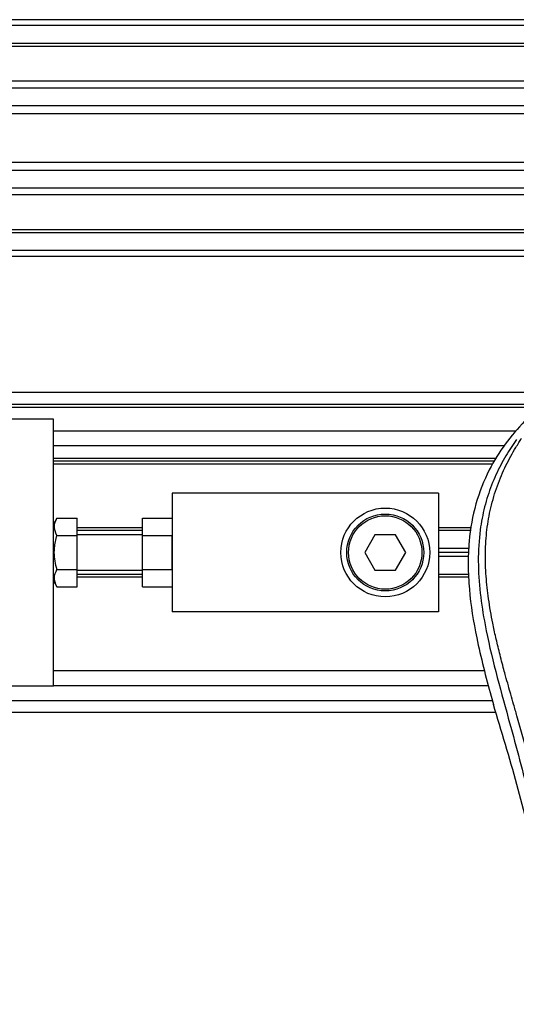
# Model space of a CAD drawing. Header units: millimetres. Extents: x 0 to 420, y 0 to 297.
# Tile 27 of 80: x 68.73 to 73.99, y 230.8 to 241.25. Entities that reach past the tile are written whole.
import ezdxf

# ---------------------------------------------------------------- set-up
doc = ezdxf.new("R2010")
doc.units = ezdxf.units.MM

msp = doc.modelspace()

# ---------------------------------------------------------------- linework, layer by layer
at = {"color": 7, "linetype": 'Continuous', "lineweight": 25}
for p, q in [((214.52205, 241.25328), (57.46159, 241.25328)), ((214.52205, 241.19045), (57.46159, 241.19045)), ((214.52205, 241.00198), (57.46159, 241.00198)), ((214.52205, 240.96994), (57.46159, 240.96994)), ((80.42386, 240.59989), (57.46159, 240.59989)), ((80.35154, 240.527), (57.46159, 240.527)), ((80.24254, 240.33925), (57.46159, 240.33925)), ((80.21795, 240.25437), (57.46159, 240.25437)), ((80.20394, 239.73921), (57.46159, 239.73921)), ((80.20394, 239.65434), (57.46159, 239.65434)), ((80.20394, 239.46658), (57.46159, 239.46658)), ((80.20394, 239.39369), (57.46159, 239.39369)), ((80.20394, 239.02365), (57.46159, 239.02365)), ((80.20394, 238.99161), (57.46159, 238.99161)), ((80.20394, 238.80313), (57.46159, 238.80313)), ((80.20394, 238.74031), (57.46159, 238.74031)), ((80.20394, 237.29535), (57.46159, 237.29535)), ((80.20394, 237.1697), (59.18925, 237.1697)), ((80.20394, 237.13829), (59.97456, 237.13829)), ((69.08406, 237.01264), (59.38712, 237.01264)), ((69.08406, 235.80251), (69.08406, 237.01264)), ((73.99049, 236.88699), (69.08406, 236.88699)), ((73.86073, 236.72993), (69.08406, 236.72993)), ((73.78145, 236.598), (69.08406, 236.598)), ((73.76208, 236.56659), (69.08406, 236.56659)), ((73.73771, 236.53518), (69.08406, 236.53518)), ((73.16763, 236.22734), (70.34055, 236.22734)), ((70.34055, 236.22734), (70.34055, 234.97086)), ((73.16763, 236.22734), (73.16763, 234.97086)), ((69.12054, 235.96181), (69.08406, 235.89864)), ((69.12054, 235.96181), (69.33536, 235.96181)), ((69.33536, 235.78046), (69.33536, 235.96181)), ((70.02643, 235.96181), (70.34055, 235.96181)), ((70.02643, 235.78046), (70.02643, 235.96181)), ((70.02643, 235.85982), (69.33536, 235.85982)), ((73.51769, 235.85982), (73.16763, 235.85982)), ((69.08406, 235.5991), (69.08406, 235.80251)), ((69.12054, 235.78046), (69.33536, 235.78046)), ((70.02643, 235.83155), (69.33536, 235.83155)), ((70.02643, 235.78757), (69.33536, 235.78757)), ((69.33536, 235.41774), (69.33536, 235.78046)), ((70.02643, 235.78046), (70.34055, 235.78046)), ((70.02643, 235.41774), (70.02643, 235.78046)), ((70.34055, 235.41774), (70.34055, 235.78046)), ((72.4934, 235.78757), (72.38459, 235.5991)), ((72.71103, 235.78757), (72.4934, 235.78757)), ((72.81985, 235.5991), (72.71103, 235.78757)), ((73.51253, 235.83155), (73.16763, 235.83155)), ((73.48903, 235.64308), (73.16763, 235.64308)), ((69.08406, 235.39569), (69.08406, 235.5991)), ((72.38459, 235.5991), (72.4934, 235.41063)), ((72.71103, 235.41063), (72.81985, 235.5991)), ((73.48725, 235.5991), (73.16763, 235.5991)), ((73.48548, 235.55512), (73.16763, 235.55512)), ((69.12054, 235.41774), (69.33536, 235.41774)), ((69.33536, 235.23638), (69.33536, 235.41774)), ((70.02643, 235.41774), (70.34055, 235.41774)), ((70.02643, 235.23638), (70.02643, 235.41774)), ((69.08406, 234.18556), (69.08406, 235.39569)), ((69.33536, 235.41063), (70.02643, 235.41063)), ((70.02643, 235.36665), (69.33536, 235.36665)), ((70.02643, 235.33838), (69.33536, 235.33838)), ((72.4934, 235.41063), (72.71103, 235.41063)), ((73.48665, 235.36665), (73.16763, 235.36665)), ((73.48802, 235.33838), (73.16763, 235.33838)), ((69.08406, 235.29956), (69.12054, 235.23638)), ((69.12054, 235.23638), (69.33536, 235.23638)), ((70.02643, 235.23638), (70.34055, 235.23638)), ((73.16763, 234.97086), (70.34055, 234.97086)), ((73.65323, 234.34262), (69.08406, 234.34262)), ((59.38712, 234.18556), (69.08406, 234.18556)), ((73.6966, 234.18556), (69.08406, 234.18556)), ((73.72409, 234.07312), (73.74912, 233.98563)), ((59.18925, 234.02849), (73.73686, 234.02849)), ((57.46159, 233.90285), (73.77347, 233.90285))]:
    msp.add_line(p, q, dxfattribs=at)
for radius in [0.47118, 0.40836, 0.38951]:
    msp.add_circle((72.60222, 235.5991), radius, dxfattribs=at)
for points, knots in [([(74.07914, 236.9923), (74.00874, 236.91357), (73.86647, 236.75447), (73.68708, 236.461), (73.55028, 236.11419), (73.48943, 235.76935), (73.47806, 235.4652), (73.49586, 235.12117), (73.57095, 234.65368), (73.66973, 234.27921), (73.72409, 234.07312)], [0, 0, 0, 0, 0.102055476, 0.206243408, 0.33103875, 0.460719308, 0.542972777, 0.625268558, 0.793774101, 1, 1, 1, 1]), ([(73.99346, 236.79794), (73.97469, 236.77059), (73.91784, 236.68773), (73.82416, 236.52938), (73.72653, 236.31677), (73.65156, 236.08461), (73.59987, 235.81362), (73.58221, 235.50531), (73.60461, 235.16715), (73.66597, 234.77537), (73.77023, 234.33375), (73.9359, 233.74397), (74.121, 233.05273), (74.29934, 232.25433), (74.43361, 231.44793), (74.51927, 230.63511), (74.52904, 230.09116), (74.53392, 229.81927)], [0, 0, 0, 0, 0.01713148, 0.05187885, 0.08678877, 0.12161717, 0.15673053, 0.20338813, 0.25034812, 0.29727092, 0.36741646, 0.43767728, 0.5502447, 0.66284727, 0.77534658, 0.88770737, 1, 1, 1, 1]), ([(74.65909, 229.81511), (74.65668, 229.99943), (74.65174, 230.37613), (74.60765, 230.94873), (74.53833, 231.52647), (74.45253, 232.0283), (74.36443, 232.45561), (74.28622, 232.79674), (74.20071, 233.13564), (74.10635, 233.48592), (74.02517, 233.77415), (73.96529, 233.98286), (73.93503, 234.08911), (73.9066, 234.1893), (73.88194, 234.27661), (73.85771, 234.36403), (73.83615, 234.44575), (73.81391, 234.53278), (73.79347, 234.61644), (73.77476, 234.69671), (73.75781, 234.77358), (73.72966, 234.90977), (73.69667, 235.09995), (73.66852, 235.35108), (73.66086, 235.59621), (73.67612, 235.84034), (73.71858, 236.07898), (73.78719, 236.31003), (73.88015, 236.52624), (73.96171, 236.67263), (74.01837, 236.76424), (74.03873, 236.79555), (74.04858, 236.81069)], [0, 0, 0, 0, 0.0757702, 0.15485711, 0.23590506, 0.31485054, 0.36399108, 0.41519555, 0.45865907, 0.50762015, 0.56426777, 0.58171923, 0.5968623, 0.60967945, 0.62453602, 0.63416312, 0.64698127, 0.65929869, 0.67111214, 0.6824202, 0.69322322, 0.70352316, 0.73970395, 0.77276709, 0.80790749, 0.84137847, 0.87484774, 0.91020132, 0.94506666, 0.98012916, 0.9903909, 1, 1, 1, 1]), ([(69.12054, 235.78046), (69.10589, 235.81286), (69.0785, 235.87346), (69.10719, 235.93376), (69.12054, 235.96181)], [0, 0, 0, 0, 0.5347163, 1, 1, 1, 1]), ([(69.12054, 235.41774), (69.11656, 235.43231), (69.09628, 235.50658), (69.08414, 235.63159), (69.10972, 235.73622), (69.12054, 235.78046)], [0, 0, 0, 0, 0.12346518, 0.62943592, 1, 1, 1, 1]), ([(69.12054, 235.23638), (69.10589, 235.26879), (69.0785, 235.32939), (69.10719, 235.38969), (69.12054, 235.41774)], [0, 0, 0, 0, 0.5347163, 1, 1, 1, 1]), ([(74.21488, 232.28105), (74.14558, 232.567), (74.00686, 233.13936), (73.83508, 233.70339), (73.74912, 233.98563)], [0, 0, 0, 0, 0.49959655, 1, 1, 1, 1])]:
    msp.add_open_spline(points, degree=3, knots=knots, dxfattribs=at)

doc.saveas('drawing.dxf')
